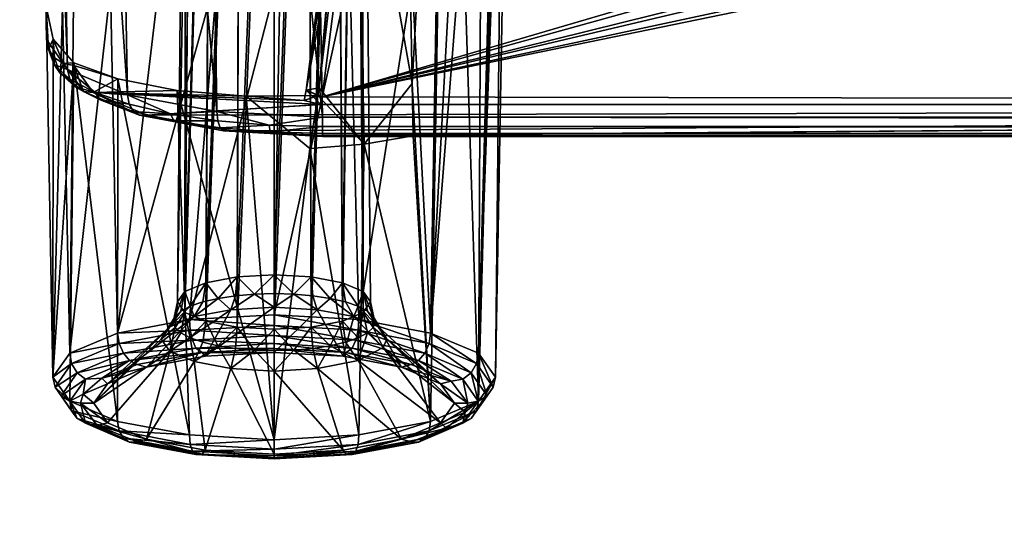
# Model space of a CAD drawing. Header units: metres. Extents: x -900 to 900, y -400 to 400.
# Tile 98 of 253: x -79 to -61, y -358 to -349. Entities that reach past the tile are written whole.
import ezdxf

# ---------------------------------------------------------------- set-up
doc = ezdxf.new("R2010")
doc.units = ezdxf.units.M

msp = doc.modelspace()

# ---------------------------------------------------------------- linework, layer by layer
at = {"layer": 'top'}
for points in [[(-699.821045, -339.827301, -29.544678), (-700.734314, -389.60788, -0.803848), (-0.734328, -389.60788, -0.803848)], [(-0.734328, -339.827301, -29.544678), (-699.821045, -339.827301, -29.544678), (-0.734328, -389.60788, -0.803848)], [(-699.821045, -341.327301, -32.142754), (-0.734328, -341.327301, -32.142754), (-700.734314, -391.111328, -3.399924)], [(-700.734314, -391.111328, -3.399924), (-0.734328, -341.327301, -32.142754), (-0.734328, -391.111328, -3.399924)]]:
    msp.add_3dface(points, dxfattribs=at)
at = {"layer": 'top012'}
for points in [[(-78.51516, -349.024017, -96.131165), (-78.509949, -349.623169, -94.093895), (-78.893761, -327.842773, -92.537476)], [(-78.893761, -327.842773, -92.537476), (-78.509949, -349.623169, -94.093895), (-78.893761, -328.584778, -87.505608)], [(-78.543762, -328.856049, -85.665916), (-78.893761, -328.584778, -87.505608), (-78.125862, -350.164459, -92.26281)], [(-78.893761, -328.584778, -87.505608), (-78.509949, -349.623169, -94.093895), (-78.125862, -350.164459, -92.26281)], [(-77.433937, -329.105652, -83.973228), (-78.543762, -328.856049, -85.665916), (-77.041389, -350.621765, -90.711143)], [(-78.543762, -328.856049, -85.665916), (-78.125862, -350.164459, -92.26281), (-77.041389, -350.621765, -90.711143)], [(-75.743752, -329.269531, -82.861763), (-77.433937, -329.105652, -83.973228), (-75.421082, -350.92572, -89.674278)], [(-77.433937, -329.105652, -83.973228), (-77.041389, -350.621765, -90.711143), (-75.421082, -350.92572, -89.674278)], [(-73.906776, -329.321228, -82.511246), (-75.743752, -329.269531, -82.861763), (-73.510727, -351.030212, -89.309532)], [(-75.743752, -329.269531, -82.861763), (-75.421082, -350.92572, -89.674278), (-73.510727, -351.030212, -89.309532)], [(73.137299, -329.321228, -82.511246), (-73.906776, -329.321228, -82.511246), (72.741257, -351.030212, -89.309532)], [(-73.906776, -329.321228, -82.511246), (-73.510727, -351.030212, -89.309532), (72.741257, -351.030212, -89.309532)], [(-71.884735, -348.567719, -99.423897), (-71.245644, -337.137848, -95.757339), (-71.550247, -354.937012, -100.835228)], [(-71.550247, -354.937012, -100.835228), (-71.245644, -337.137848, -95.757339), (-70.597588, -337.38678, -94.910889)], [(-71.550247, -354.937012, -100.835228), (-70.597588, -337.38678, -94.910889), (-70.191422, -337.673615, -93.9356)], [(-75.621475, -354.025208, -98.901657), (-75.516106, -337.660797, -93.979172), (-76.000626, -354.185303, -98.3573)], [(-75.516106, -337.660797, -93.979172), (-75.862946, -337.807251, -93.481186), (-76.000626, -354.185303, -98.3573)], [(-75.054039, -353.918243, -99.265366), (-74.997032, -337.562927, -94.31192), (-75.621475, -354.025208, -98.901657)], [(-74.997032, -337.562927, -94.31192), (-75.516106, -337.660797, -93.979172), (-75.621475, -354.025208, -98.901657)], [(-74.38475, -353.880707, -99.393036), (-74.384735, -337.528564, -94.428764), (-75.054039, -353.918243, -99.265366)], [(-74.384735, -337.528564, -94.428764), (-74.997032, -337.562927, -94.31192), (-75.054039, -353.918243, -99.265366)], [(-73.772446, -337.562927, -94.31192), (-74.384735, -337.528564, -94.428764), (-74.38475, -353.880707, -99.393036)], [(-73.715477, -353.918243, -99.265366), (-73.772446, -337.562927, -94.31192), (-74.38475, -353.880707, -99.393036)], [(-73.253365, -337.660797, -93.979172), (-73.772446, -337.562927, -94.31192), (-73.715477, -353.918243, -99.265366)], [(-73.148003, -354.025208, -98.901695), (-73.253365, -337.660797, -93.979172), (-73.715477, -353.918243, -99.265366)], [(-72.906532, -337.807251, -93.481186), (-73.253365, -337.660797, -93.979172), (-73.148003, -354.025208, -98.901695)], [(-70.681297, -355.303955, -99.587593), (-71.550247, -354.937012, -100.835228), (-70.191422, -337.673615, -93.9356)], [(-70.681297, -355.303955, -99.587593), (-70.191422, -337.673615, -93.9356), (-70.053093, -337.980011, -92.893768)], [(-76.000626, -354.185303, -98.3573), (-75.862946, -337.807251, -93.481186), (-76.133865, -354.374146, -97.715164)], [(-75.862946, -337.807251, -93.481186), (-75.984734, -337.980011, -92.893768), (-76.133865, -354.374146, -97.715164)], [(-72.768784, -354.185303, -98.35733), (-72.906532, -337.807251, -93.481186), (-73.148003, -354.025208, -98.901695)], [(-72.784737, -337.980011, -92.893768), (-72.906532, -337.807251, -93.481186), (-72.768784, -354.185303, -98.35733)], [(-76.133865, -354.374146, -97.715164), (-75.984734, -337.980011, -92.893768), (-76.00071, -354.563019, -97.072983)], [(-75.984734, -337.980011, -92.893768), (-75.862946, -338.152771, -92.306351), (-76.00071, -354.563019, -97.072983)], [(-72.768852, -354.563019, -97.07299), (-72.906532, -338.152771, -92.306351), (-72.784737, -337.980011, -92.893768)], [(-72.635612, -354.374146, -97.715164), (-72.784737, -337.980011, -92.893768), (-72.768784, -354.185303, -98.35733)], [(-72.635612, -354.374146, -97.715164), (-72.768852, -354.563019, -97.07299), (-72.784737, -337.980011, -92.893768)], [(-70.37616, -355.736755, -98.115898), (-70.681297, -355.303955, -99.587593), (-70.053093, -337.980011, -92.893768)], [(-70.053093, -337.980011, -92.893768), (-70.191422, -338.286407, -91.851936), (-70.37616, -355.736755, -98.115898)], [(-76.00071, -354.563019, -97.072983), (-75.862946, -338.152771, -92.306351), (-75.516106, -338.299225, -91.808365)], [(-73.148117, -354.723053, -96.52877), (-73.253365, -338.299225, -91.808365), (-72.906532, -338.152771, -92.306351)], [(-72.768852, -354.563019, -97.07299), (-73.148117, -354.723053, -96.52877), (-72.906532, -338.152771, -92.306351)], [(-75.621521, -354.723114, -96.528603), (-76.00071, -354.563019, -97.072983), (-75.516106, -338.299225, -91.808365)], [(-75.621521, -354.723114, -96.528603), (-75.516106, -338.299225, -91.808365), (-74.997032, -338.397064, -91.475616)], [(-75.054054, -354.830078, -96.164886), (-75.621521, -354.723114, -96.528603), (-74.997032, -338.397064, -91.475616)], [(-75.054054, -354.830078, -96.164886), (-74.997032, -338.397064, -91.475616), (-74.384735, -338.431427, -91.358772)], [(-74.384727, -354.867615, -96.037262), (-74.384735, -338.431427, -91.358772), (-73.772446, -338.397064, -91.475616)], [(-73.715446, -354.830048, -96.164978), (-74.384727, -354.867615, -96.037262), (-73.772446, -338.397064, -91.475616)], [(-73.715446, -354.830048, -96.164978), (-73.772446, -338.397064, -91.475616), (-73.253365, -338.299225, -91.808365)], [(-73.148117, -354.723053, -96.52877), (-73.715446, -354.830048, -96.164978), (-73.253365, -338.299225, -91.808365)], [(-70.191422, -338.286407, -91.851936), (-70.681297, -356.169586, -96.644211), (-70.37616, -355.736755, -98.115898)], [(-70.191422, -338.286407, -91.851936), (-70.597588, -338.573242, -90.876648), (-70.681297, -356.169586, -96.644211)], [(-74.384727, -354.867615, -96.037262), (-75.054054, -354.830078, -96.164886), (-74.384735, -338.431427, -91.358772)], [(-70.597588, -338.573242, -90.876648), (-71.245644, -338.822174, -90.030197), (-70.681297, -356.169586, -96.644211)], [(-71.245644, -338.822174, -90.030197), (-72.0942, -339.017303, -89.366646), (-71.884735, -350.417206, -93.135101)], [(-71.245644, -338.822174, -90.030197), (-71.884735, -350.417206, -93.135101), (-71.550247, -356.536499, -95.396568)], [(-70.681297, -356.169586, -96.644211), (-71.245644, -338.822174, -90.030197), (-71.550247, -356.536499, -95.396568)], [(-71.884735, -350.417206, -93.135101), (-72.0942, -339.017303, -89.366646), (-72.886429, -344.794434, -90.777023)], [(-73.511017, -350.661682, -91.789635), (-36.634914, -343.078796, -89.702637), (-1.375246, -350.801575, -91.82814)], [(-72.780144, -344.958374, -90.21994), (-47.642811, -343.078796, -89.702637), (-73.511017, -350.661682, -91.789635)], [(-47.642811, -343.078796, -89.702637), (-46.143116, -343.078796, -89.702637), (-73.511017, -350.661682, -91.789635)], [(-73.511017, -350.661682, -91.789635), (-46.143116, -343.078796, -89.702637), (-42.88871, -343.078796, -89.702637)], [(-42.88871, -343.078796, -89.702637), (-41.389015, -343.078796, -89.702637), (-73.511017, -350.661682, -91.789635)], [(-41.389015, -343.078796, -89.702637), (-38.134609, -343.078796, -89.702637), (-73.511017, -350.661682, -91.789635)], [(-73.511017, -350.661682, -91.789635), (-38.134609, -343.078796, -89.702637), (-36.634914, -343.078796, -89.702637)], [(-72.886429, -344.794434, -90.777023), (-73.039375, -344.811523, -90.644859), (-73.570145, -350.494415, -92.359619)], [(-72.886429, -344.794434, -90.777023), (-73.570145, -350.494415, -92.359619), (-72.750893, -351.514252, -92.949104)], [(-73.039375, -344.811523, -90.644859), (-73.073601, -344.862183, -90.448372), (-73.570145, -350.494415, -92.359619)], [(-71.884735, -350.417206, -93.135101), (-72.886429, -344.794434, -90.777023), (-72.750893, -351.514252, -92.949104)], [(-73.570145, -350.494415, -92.359619), (-73.073601, -344.862183, -90.448372), (-73.80529, -350.541931, -92.036575)], [(-73.073601, -344.862183, -90.448372), (-73.036812, -344.891571, -90.354889), (-73.80529, -350.541931, -92.036575)], [(-73.80529, -350.541931, -92.036575), (-73.036812, -344.891571, -90.354889), (-72.969734, -344.918884, -90.280052)], [(-72.780144, -344.958374, -90.21994), (-73.80529, -350.541931, -92.036575), (-72.969734, -344.918884, -90.280052)], [(-72.780144, -344.958374, -90.21994), (-73.511017, -350.661682, -91.789635), (-73.80529, -350.541931, -92.036575)], [(-76.456749, -348.48703, -99.698303), (-75.404854, -348.365601, -100.111198), (-77.219231, -354.937012, -100.835228)], [(-77.219231, -354.937012, -100.835228), (-75.404854, -348.365601, -100.111198), (-75.918755, -354.691864, -101.668877)], [(-75.404854, -348.365601, -100.111198), (-74.275421, -348.330963, -100.233139), (-75.918755, -354.691864, -101.668877)], [(-75.918755, -354.691864, -101.668877), (-74.275421, -348.330963, -100.233139), (-74.384735, -354.605774, -101.961617)], [(-74.275421, -348.330963, -100.233139), (-73.013657, -348.39563, -100.009048), (-74.384735, -354.605774, -101.961617)], [(-77.351135, -348.684875, -99.025528), (-76.456749, -348.48703, -99.698303), (-77.219231, -354.937012, -100.835228)], [(-74.384735, -354.605774, -101.961617), (-73.013657, -348.39563, -100.009048), (-72.850723, -354.691864, -101.668877)], [(-73.013657, -348.39563, -100.009048), (-71.884735, -348.567719, -99.423897), (-72.850723, -354.691864, -101.668877)], [(-77.219231, -354.937012, -100.835228), (-78.088181, -355.303955, -99.587593), (-77.351135, -348.684875, -99.025528)], [(-78.088181, -355.303955, -99.587593), (-78.020027, -348.944122, -98.144005), (-77.351135, -348.684875, -99.025528)], [(-72.850723, -354.691864, -101.668877), (-71.884735, -348.567719, -99.423897), (-71.550247, -354.937012, -100.835228)], [(-78.386833, -349.613342, -95.272789), (-78.51516, -349.024017, -96.131165), (-78.515434, -349.024506, -96.141869)], [(-78.220116, -349.025146, -97.718826), (-78.393311, -355.736755, -98.115898), (-78.515434, -349.024506, -96.141869)], [(-78.393311, -355.736755, -98.115898), (-78.386833, -349.613342, -95.272789), (-78.515434, -349.024506, -96.141869)], [(-78.509949, -349.623169, -94.093895), (-78.51516, -349.024017, -96.131165), (-78.469421, -349.804108, -94.147217)], [(-78.51516, -349.024017, -96.131165), (-78.386833, -349.613342, -95.272789), (-78.469421, -349.804108, -94.147217)], [(-78.088181, -355.303955, -99.587593), (-78.393311, -355.736755, -98.115898), (-78.220116, -349.025146, -97.718826)], [(-78.020027, -348.944122, -98.144005), (-78.088181, -355.303955, -99.587593), (-78.220116, -349.025146, -97.718826)], [(-78.371384, -350.076965, -93.223129), (-78.125862, -350.164459, -92.26281), (-78.509949, -349.623169, -94.093895)], [(-78.509949, -349.623169, -94.093895), (-78.469421, -349.804108, -94.147217), (-78.371384, -350.076965, -93.223129)], [(-78.469421, -349.804108, -94.147217), (-78.386833, -349.613342, -95.272789), (-78.360481, -349.956818, -94.192406)], [(-78.010452, -350.045837, -94.397903), (-78.386833, -349.613342, -95.272789), (-78.393311, -355.736755, -98.115898)], [(-78.386833, -349.613342, -95.272789), (-78.199356, -350.058533, -94.222733), (-78.360481, -349.956818, -94.192406)], [(-78.386833, -349.613342, -95.272789), (-78.010452, -350.045837, -94.397903), (-78.199356, -350.058533, -94.222733)], [(-78.469421, -349.804108, -94.147217), (-78.360481, -349.956818, -94.192406), (-78.371384, -350.076965, -93.223129)], [(-78.371384, -350.076965, -93.223129), (-78.360481, -349.956818, -94.192406), (-78.264496, -350.223206, -93.288506)], [(-78.360481, -349.956818, -94.192406), (-78.199356, -350.058533, -94.222733), (-78.264496, -350.223206, -93.288506)], [(-78.088181, -356.169586, -96.644211), (-78.010452, -350.045837, -94.397903), (-78.393311, -355.736755, -98.115898)], [(-78.264496, -350.223206, -93.288506), (-78.087814, -350.340118, -92.331139), (-78.371384, -350.076965, -93.223129)], [(-78.087814, -350.340118, -92.331139), (-78.125862, -350.164459, -92.26281), (-78.371384, -350.076965, -93.223129)], [(-78.264496, -350.223206, -93.288506), (-78.199356, -350.058533, -94.222733), (-77.838654, -350.563965, -92.505081)], [(-78.010452, -350.045837, -94.397903), (-78.010033, -350.094147, -94.233681), (-78.199356, -350.058533, -94.222733)], [(-78.199356, -350.058533, -94.222733), (-78.010033, -350.094147, -94.233681), (-77.838654, -350.563965, -92.505081)], [(-77.041389, -350.621765, -90.711143), (-78.125862, -350.164459, -92.26281), (-77.628365, -350.581909, -91.510696)], [(-77.628365, -350.581909, -91.510696), (-78.125862, -350.164459, -92.26281), (-78.087814, -350.340118, -92.331139)], [(-78.010452, -350.045837, -94.397903), (-78.088181, -356.169586, -96.644211), (-77.219231, -356.536499, -95.396568)], [(-78.010033, -350.094147, -94.233681), (-78.010452, -350.045837, -94.397903), (-77.218246, -350.337189, -93.407204)], [(-77.218246, -350.337189, -93.407204), (-78.010452, -350.045837, -94.397903), (-77.219231, -356.536499, -95.396568)], [(-77.838654, -350.563965, -92.505081), (-78.010033, -350.094147, -94.233681), (-77.664391, -350.57901, -92.584984)], [(-78.010033, -350.094147, -94.233681), (-77.218246, -350.337189, -93.407204), (-77.664391, -350.57901, -92.584984)], [(-77.838654, -350.563965, -92.505081), (-77.987099, -350.480225, -92.416039), (-78.264496, -350.223206, -93.288506)], [(-77.987099, -350.480225, -92.416039), (-78.087814, -350.340118, -92.331139), (-78.264496, -350.223206, -93.288506)], [(-78.087814, -350.340118, -92.331139), (-77.987099, -350.480225, -92.416039), (-77.628365, -350.581909, -91.510696)], [(-77.218246, -350.337189, -93.407204), (-76.143578, -350.544342, -92.702843), (-77.664391, -350.57901, -92.584984)], [(-77.218246, -350.337189, -93.407204), (-77.219231, -356.536499, -95.396568), (-75.918755, -356.781677, -94.56292)], [(-76.143578, -350.544342, -92.702843), (-77.218246, -350.337189, -93.407204), (-75.918755, -356.781677, -94.56292)], [(-77.53772, -350.716461, -91.613609), (-77.987099, -350.480225, -92.416039), (-77.838654, -350.563965, -92.505081)], [(-77.628365, -350.581909, -91.510696), (-77.987099, -350.480225, -92.416039), (-77.53772, -350.716461, -91.613609)], [(-73.570145, -350.494415, -92.359619), (-73.80529, -350.541931, -92.036575), (-73.592827, -350.63385, -92.398453)], [(-73.570145, -350.494415, -92.359619), (-73.592827, -350.63385, -92.398453), (-72.750893, -351.514252, -92.949104)], [(-71.867279, -351.367218, -93.449135), (-71.884735, -350.417206, -93.135101), (-72.750893, -351.514252, -92.949104)], [(-71.550247, -356.536499, -95.396568), (-71.884735, -350.417206, -93.135101), (-71.867279, -351.367218, -93.449135)], [(-76.821503, -350.992035, -91.049805), (-77.53772, -350.716461, -91.613609), (-77.838654, -350.563965, -92.505081)], [(-77.838654, -350.563965, -92.505081), (-77.664391, -350.57901, -92.584984), (-76.821503, -350.992035, -91.049805)], [(-77.664391, -350.57901, -92.584984), (-76.143578, -350.544342, -92.702843), (-74.893562, -350.646637, -92.355034)], [(-77.664391, -350.57901, -92.584984), (-76.688385, -350.989777, -91.188232), (-76.821503, -350.992035, -91.049805)], [(-74.893562, -350.646637, -92.355034), (-73.837242, -350.724518, -92.090233), (-77.664391, -350.57901, -92.584984)], [(-73.837242, -350.724518, -92.090233), (-73.538544, -350.801544, -91.828278), (-77.664391, -350.57901, -92.584984)], [(-77.664391, -350.57901, -92.584984), (-73.538544, -350.801544, -91.828278), (-76.688385, -350.989777, -91.188232)], [(-77.012062, -350.793365, -90.792252), (-77.041389, -350.621765, -90.711143), (-77.628365, -350.581909, -91.510696)], [(-77.012062, -350.793365, -90.792252), (-77.628365, -350.581909, -91.510696), (-77.53772, -350.716461, -91.613609)], [(-75.421082, -350.92572, -89.674278), (-77.041389, -350.621765, -90.711143), (-76.261642, -350.966583, -90.202713)], [(-77.041389, -350.621765, -90.711143), (-77.012062, -350.793365, -90.792252), (-76.261642, -350.966583, -90.202713)], [(-74.893562, -350.646637, -92.355034), (-76.143578, -350.544342, -92.702843), (-74.384735, -356.867767, -94.270187)], [(-76.143578, -350.544342, -92.702843), (-75.918755, -356.781677, -94.56292), (-74.384735, -356.867767, -94.270187)], [(-74.893562, -350.646637, -92.355034), (-73.592827, -350.63385, -92.398453), (-73.837242, -350.724518, -92.090233)], [(-73.592827, -350.63385, -92.398453), (-74.893562, -350.646637, -92.355034), (-73.734978, -351.596375, -92.671898)], [(-74.893562, -350.646637, -92.355034), (-74.384735, -356.867767, -94.270187), (-73.734978, -351.596375, -92.671898)], [(-73.80529, -350.541931, -92.036575), (-73.837242, -350.724518, -92.090233), (-73.592827, -350.63385, -92.398453)], [(-73.538544, -350.801544, -91.828278), (-73.837242, -350.724518, -92.090233), (-73.80529, -350.541931, -92.036575)], [(-73.511017, -350.661682, -91.789635), (-73.538544, -350.801544, -91.828278), (-73.80529, -350.541931, -92.036575)], [(-72.750893, -351.514252, -92.949104), (-73.592827, -350.63385, -92.398453), (-73.734978, -351.596375, -92.671898)], [(-73.511017, -350.661682, -91.789635), (-73.511017, -350.801575, -91.82814), (-73.538544, -350.801544, -91.828278)], [(-73.511017, -350.801575, -91.82814), (-73.511017, -350.661682, -91.789635), (-1.375246, -350.801575, -91.82814)], [(-76.934975, -350.923187, -90.91098), (-77.53772, -350.716461, -91.613609), (-76.821503, -350.992035, -91.049805)], [(-77.012062, -350.793365, -90.792252), (-77.53772, -350.716461, -91.613609), (-76.934975, -350.923187, -90.91098)], [(-76.261642, -350.966583, -90.202713), (-77.012062, -350.793365, -90.792252), (-76.934975, -350.923187, -90.91098)], [(-73.538544, -350.801544, -91.828278), (-73.511017, -350.801575, -91.82814), (-76.688385, -350.989777, -91.188232)], [(-1.375246, -350.801575, -91.82814), (-75.141357, -351.27417, -90.221176), (-76.688385, -350.989777, -91.188232)], [(-76.688385, -350.989777, -91.188232), (-73.511017, -350.801575, -91.82814), (-1.375246, -350.801575, -91.82814)], [(-73.510727, -351.360474, -89.927757), (-75.141357, -351.27417, -90.221176), (-1.375246, -350.801575, -91.82814)], [(72.741257, -351.360474, -89.927757), (-73.510727, -351.360474, -89.927757), (0.605772, -350.801575, -91.82814)], [(0.605772, -350.801575, -91.82814), (-73.510727, -351.360474, -89.927757), (-1.375246, -350.801575, -91.82814)], [(-76.261642, -350.966583, -90.202713), (-76.934975, -350.923187, -90.91098), (-76.201088, -351.092651, -90.334427)], [(-76.201088, -351.092651, -90.334427), (-76.934975, -350.923187, -90.91098), (-76.821503, -350.992035, -91.049805)], [(-76.821503, -350.992035, -91.049805), (-76.688385, -350.989777, -91.188232), (-75.302071, -351.277893, -90.077522)], [(-76.821503, -350.992035, -91.049805), (-75.302071, -351.277893, -90.077522), (-76.201088, -351.092651, -90.334427)], [(-76.688385, -350.989777, -91.188232), (-75.141357, -351.27417, -90.221176), (-75.302071, -351.277893, -90.077522)], [(-75.421082, -350.92572, -89.674278), (-76.261642, -350.966583, -90.202713), (-75.40519, -351.095154, -89.763802)], [(-75.40519, -351.095154, -89.763802), (-76.261642, -350.966583, -90.202713), (-76.201088, -351.092651, -90.334427)], [(-73.510727, -351.030212, -89.309532), (-75.421082, -350.92572, -89.674278), (-74.474495, -351.173767, -89.493729)], [(-74.474495, -351.173767, -89.493729), (-75.421082, -350.92572, -89.674278), (-75.40519, -351.095154, -89.763802)], [(-73.510727, -351.199768, -89.401642), (-73.510727, -351.030212, -89.309532), (-74.474495, -351.173767, -89.493729)], [(-73.510727, -351.199768, -89.401642), (72.741257, -351.199768, -89.401642), (-73.510727, -351.030212, -89.309532)], [(72.741257, -351.199768, -89.401642), (72.741257, -351.030212, -89.309532), (-73.510727, -351.030212, -89.309532)], [(-75.302071, -351.277893, -90.077522), (-75.36351, -351.218628, -89.905212), (-76.201088, -351.092651, -90.334427)], [(-76.201088, -351.092651, -90.334427), (-75.36351, -351.218628, -89.905212), (-75.40519, -351.095154, -89.763802)], [(-75.36351, -351.218628, -89.905212), (-74.474495, -351.173767, -89.493729), (-75.40519, -351.095154, -89.763802)], [(-74.474495, -351.173767, -89.493729), (-75.36351, -351.218628, -89.905212), (-74.4533, -351.295898, -89.641106)], [(-74.4533, -351.295898, -89.641106), (-75.36351, -351.218628, -89.905212), (-75.302071, -351.277893, -90.077522)], [(-73.510727, -351.199768, -89.401642), (-74.474495, -351.173767, -89.493729), (-74.4533, -351.295898, -89.641106)], [(-74.4533, -351.295898, -89.641106), (-73.510727, -351.321808, -89.551086), (-73.510727, -351.199768, -89.401642)], [(-73.510727, -351.321808, -89.551086), (72.741257, -351.321808, -89.551086), (-73.510727, -351.199768, -89.401642)], [(72.741257, -351.321808, -89.551086), (72.741257, -351.199768, -89.401642), (-73.510727, -351.199768, -89.401642)], [(-75.302071, -351.277893, -90.077522), (-75.141357, -351.27417, -90.221176), (-73.510727, -351.378174, -89.735619)], [(-75.302071, -351.277893, -90.077522), (-73.510727, -351.378174, -89.735619), (-74.4533, -351.295898, -89.641106)], [(-75.141357, -351.27417, -90.221176), (-73.510727, -351.360474, -89.927757), (-73.510727, -351.378174, -89.735619)], [(-73.510727, -351.378174, -89.735619), (-73.510727, -351.321808, -89.551086), (-74.4533, -351.295898, -89.641106)], [(-73.510727, -351.378174, -89.735619), (72.741257, -351.378174, -89.735619), (-73.510727, -351.321808, -89.551086)], [(72.741257, -351.378174, -89.735619), (72.741257, -351.321808, -89.551086), (-73.510727, -351.321808, -89.551086)], [(-73.510727, -351.360474, -89.927757), (72.741257, -351.360474, -89.927757), (-73.510727, -351.378174, -89.735619)], [(72.741257, -351.360474, -89.927757), (72.741257, -351.378174, -89.735619), (-73.510727, -351.378174, -89.735619)], [(-71.867279, -351.367218, -93.449135), (-72.750893, -351.514252, -92.949104), (-71.550247, -356.536499, -95.396568)], [(-73.734978, -351.596375, -92.671898), (-74.384735, -356.867767, -94.270187), (-72.850723, -356.781677, -94.56292)], [(-72.750893, -351.514252, -92.949104), (-73.734978, -351.596375, -92.671898), (-72.850723, -356.781677, -94.56292)], [(-72.750893, -351.514252, -92.949104), (-72.850723, -356.781677, -94.56292), (-71.550247, -356.536499, -95.396568)], [(-75.054039, -353.918243, -99.265366), (-75.621475, -354.025208, -98.901657), (-75.40107, -354.310181, -99.279533)], [(-75.084908, -354.262421, -99.441925), (-75.054039, -353.918243, -99.265366), (-75.40107, -354.310181, -99.279533)], [(-75.054039, -353.918243, -99.265366), (-75.084908, -354.262421, -99.441925), (-74.741669, -354.233032, -99.541786)], [(-74.38475, -353.880707, -99.393036), (-75.054039, -353.918243, -99.265366), (-74.741669, -354.233032, -99.541786)], [(-74.741669, -354.233032, -99.541786), (-74.384712, -354.223083, -99.575661), (-74.38475, -353.880707, -99.393036)], [(-74.384712, -354.223083, -99.575661), (-74.027763, -354.233063, -99.541733), (-74.38475, -353.880707, -99.393036)], [(-74.38475, -353.880707, -99.393036), (-74.027763, -354.233063, -99.541733), (-73.715477, -353.918243, -99.265366)], [(-74.027763, -354.233063, -99.541733), (-73.68454, -354.262421, -99.441849), (-73.715477, -353.918243, -99.265366)], [(-73.368362, -354.310181, -99.27948), (-73.148003, -354.025208, -98.901695), (-73.715477, -353.918243, -99.265366)], [(-73.715477, -353.918243, -99.265366), (-73.68454, -354.262421, -99.441849), (-73.368362, -354.310181, -99.27948)], [(-75.905525, -354.45285, -98.794357), (-75.621475, -354.025208, -98.901657), (-76.000626, -354.185303, -98.3573)], [(-75.678261, -354.37442, -99.061012), (-75.621475, -354.025208, -98.901657), (-75.905525, -354.45285, -98.794357)], [(-75.40107, -354.310181, -99.279533), (-75.621475, -354.025208, -98.901657), (-75.678261, -354.37442, -99.061012)], [(-73.091133, -354.374451, -99.060982), (-73.148003, -354.025208, -98.901695), (-73.368362, -354.310181, -99.27948)], [(-72.768784, -354.185303, -98.35733), (-73.148003, -354.025208, -98.901695), (-72.863831, -354.45285, -98.794342)], [(-72.863831, -354.45285, -98.794342), (-73.148003, -354.025208, -98.901695), (-73.091133, -354.374451, -99.060982)], [(-76.133865, -354.374146, -97.715164), (-76.177422, -354.638458, -98.163231), (-76.000626, -354.185303, -98.3573)], [(-76.177422, -354.638458, -98.163231), (-76.074226, -354.542053, -98.491089), (-76.000626, -354.185303, -98.3573)], [(-76.000626, -354.185303, -98.3573), (-76.074226, -354.542053, -98.491089), (-75.905525, -354.45285, -98.794357)], [(-75.084908, -354.262421, -99.441925), (-75.40107, -354.310181, -99.279533), (-75.167282, -354.514069, -99.725571)], [(-75.167282, -354.514069, -99.725571), (-74.38475, -354.470184, -99.87484), (-74.741669, -354.233032, -99.541786)], [(-74.741669, -354.233032, -99.541786), (-75.084908, -354.262421, -99.441925), (-75.167282, -354.514069, -99.725571)], [(-74.38475, -354.470184, -99.87484), (-74.384712, -354.223083, -99.575661), (-74.741669, -354.233032, -99.541786)], [(-74.384712, -354.223083, -99.575661), (-74.38475, -354.470184, -99.87484), (-74.027763, -354.233063, -99.541733)], [(-74.38475, -354.470184, -99.87484), (-73.602234, -354.514069, -99.725571), (-74.027763, -354.233063, -99.541733)], [(-74.027763, -354.233063, -99.541733), (-73.602234, -354.514069, -99.725571), (-73.68454, -354.262421, -99.441849)], [(-73.68454, -354.262421, -99.441849), (-73.602234, -354.514069, -99.725571), (-73.368362, -354.310181, -99.27948)], [(-72.69516, -354.542053, -98.491074), (-72.768784, -354.185303, -98.35733), (-72.863831, -354.45285, -98.794342)], [(-72.635612, -354.374146, -97.715164), (-72.768784, -354.185303, -98.35733), (-72.592064, -354.638458, -98.163231)], [(-72.768784, -354.185303, -98.35733), (-72.69516, -354.542053, -98.491074), (-72.592064, -354.638458, -98.163231)], [(-76.074226, -354.542053, -98.491089), (-76.274025, -354.826324, -98.663864), (-75.905525, -354.45285, -98.794357)], [(-75.905525, -354.45285, -98.794357), (-76.274025, -354.826324, -98.663864), (-75.830727, -354.63913, -99.300316)], [(-76.212433, -354.738708, -97.822411), (-76.133865, -354.374146, -97.715164), (-76.177391, -354.838928, -97.48159)], [(-76.133865, -354.374146, -97.715164), (-76.212433, -354.738708, -97.822411), (-76.177422, -354.638458, -98.163231)], [(-76.177391, -354.838928, -97.48159), (-76.133865, -354.374146, -97.715164), (-76.00071, -354.563019, -97.072983)], [(-75.830727, -354.63913, -99.300316), (-75.678261, -354.37442, -99.061012), (-75.905525, -354.45285, -98.794357)], [(-75.167282, -354.514069, -99.725571), (-75.40107, -354.310181, -99.279533), (-75.830727, -354.63913, -99.300316)], [(-75.40107, -354.310181, -99.279533), (-75.678261, -354.37442, -99.061012), (-75.830727, -354.63913, -99.300316)], [(-73.368362, -354.310181, -99.27948), (-73.602234, -354.514069, -99.725571), (-72.938751, -354.63913, -99.300362)], [(-72.938751, -354.63913, -99.300362), (-73.091133, -354.374451, -99.060982), (-73.368362, -354.310181, -99.27948)], [(-72.863831, -354.45285, -98.794342), (-73.091133, -354.374451, -99.060982), (-72.938751, -354.63913, -99.300362)], [(-72.495369, -354.826294, -98.663902), (-72.863831, -354.45285, -98.794342), (-72.938751, -354.63913, -99.300362)], [(-72.69516, -354.542053, -98.491074), (-72.863831, -354.45285, -98.794342), (-72.495369, -354.826294, -98.663902)], [(-72.768852, -354.563019, -97.07299), (-72.635612, -354.374146, -97.715164), (-72.59214, -354.838959, -97.481514)], [(-72.59214, -354.838959, -97.481514), (-72.635612, -354.374146, -97.715164), (-72.556999, -354.738708, -97.82238)], [(-72.592064, -354.638458, -98.163231), (-72.556999, -354.738708, -97.82238), (-72.635612, -354.374146, -97.715164)], [(-75.634506, -355.356781, -101.149139), (-75.167282, -354.514069, -99.725571), (-76.694016, -355.556519, -100.469963)], [(-75.167282, -354.514069, -99.725571), (-75.830727, -354.63913, -99.300316), (-76.694016, -355.556519, -100.469963)], [(-76.074226, -354.542053, -98.491089), (-76.177422, -354.638458, -98.163231), (-76.274025, -354.826324, -98.663864)], [(-76.00071, -354.563019, -97.072983), (-76.074348, -354.935364, -97.153687), (-76.177391, -354.838928, -97.48159)], [(-75.905693, -355.024567, -96.850403), (-76.074348, -354.935364, -97.153687), (-76.00071, -354.563019, -97.072983)], [(-75.621521, -354.723114, -96.528603), (-75.905693, -355.024567, -96.850403), (-76.00071, -354.563019, -97.072983)], [(-75.918755, -354.691864, -101.668877), (-74.384735, -354.605774, -101.961617), (-74.384735, -354.798187, -101.97596)], [(-74.384735, -355.286652, -101.387634), (-74.38475, -354.470184, -99.87484), (-75.634506, -355.356781, -101.149139)], [(-74.38475, -354.470184, -99.87484), (-75.167282, -354.514069, -99.725571), (-75.634506, -355.356781, -101.149139)], [(-73.602234, -354.514069, -99.725571), (-74.38475, -354.470184, -99.87484), (-74.384735, -355.286652, -101.387634)], [(-73.134964, -355.356781, -101.149139), (-73.602234, -354.514069, -99.725571), (-74.384735, -355.286652, -101.387634)], [(-74.384735, -354.798187, -101.97596), (-74.384735, -354.605774, -101.961617), (-72.864487, -354.883606, -101.685486)], [(-74.384735, -354.605774, -101.961617), (-72.850723, -354.691864, -101.668877), (-72.864487, -354.883606, -101.685486)], [(-72.938751, -354.63913, -99.300362), (-73.602234, -354.514069, -99.725571), (-73.134964, -355.356781, -101.149139)], [(-73.148117, -354.723053, -96.52877), (-72.768852, -354.563019, -97.07299), (-72.863968, -355.024536, -96.850471)], [(-72.768852, -354.563019, -97.07299), (-72.695229, -354.935364, -97.153671), (-72.863968, -355.024536, -96.850471)], [(-72.695229, -354.935364, -97.153671), (-72.768852, -354.563019, -97.07299), (-72.59214, -354.838959, -97.481514)], [(-72.592064, -354.638458, -98.163231), (-72.69516, -354.542053, -98.491074), (-72.495369, -354.826294, -98.663902)], [(-76.694016, -355.556519, -100.469963), (-75.830727, -354.63913, -99.300316), (-77.401955, -355.855469, -99.453506)], [(-75.830727, -354.63913, -99.300316), (-76.274025, -354.826324, -98.663864), (-77.401955, -355.855469, -99.453506)], [(-77.219231, -354.937012, -100.835228), (-75.918755, -354.691864, -101.668877), (-75.904984, -354.883606, -101.685486)], [(-76.212433, -354.738708, -97.822411), (-76.42981, -355.047119, -97.913078), (-76.177422, -354.638458, -98.163231)], [(-76.177422, -354.638458, -98.163231), (-76.42981, -355.047119, -97.913078), (-76.274025, -354.826324, -98.663864)], [(-76.42981, -355.047119, -97.913078), (-76.212433, -354.738708, -97.822411), (-76.177391, -354.838928, -97.48159)], [(-75.904984, -354.883606, -101.685486), (-75.918755, -354.691864, -101.668877), (-74.384735, -354.798187, -101.97596)], [(-75.678398, -355.102997, -96.58374), (-75.905693, -355.024567, -96.850403), (-75.621521, -354.723114, -96.528603)], [(-75.904984, -354.883606, -101.685486), (-74.384735, -354.798187, -101.97596), (-74.384735, -354.981689, -101.916374)], [(-75.401199, -355.167267, -96.365204), (-75.678398, -355.102997, -96.58374), (-75.621521, -354.723114, -96.528603)], [(-75.621521, -354.723114, -96.528603), (-75.054054, -354.830078, -96.164886), (-75.401199, -355.167267, -96.365204)], [(-74.384735, -354.981689, -101.916374), (-74.384735, -354.798187, -101.97596), (-72.906227, -355.064789, -101.633881)], [(-74.384735, -354.798187, -101.97596), (-72.864487, -354.883606, -101.685486), (-72.906227, -355.064789, -101.633881)], [(-73.148117, -354.723053, -96.52877), (-73.368538, -355.167206, -96.365303), (-73.715446, -354.830048, -96.164978)], [(-73.091339, -355.102936, -96.583862), (-73.368538, -355.167206, -96.365303), (-73.148117, -354.723053, -96.52877)], [(-72.863968, -355.024536, -96.850471), (-73.091339, -355.102936, -96.583862), (-73.148117, -354.723053, -96.52877)], [(-72.075462, -355.556519, -100.469963), (-72.938751, -354.63913, -99.300362), (-73.134964, -355.356781, -101.149139)], [(-72.495369, -354.826294, -98.663902), (-72.938751, -354.63913, -99.300362), (-72.075462, -355.556519, -100.469963)], [(-72.864487, -354.883606, -101.685486), (-72.850723, -354.691864, -101.668877), (-71.576241, -355.126862, -100.858398)], [(-72.850723, -354.691864, -101.668877), (-71.550247, -354.937012, -100.835228), (-71.576241, -355.126862, -100.858398)], [(-72.556999, -354.738708, -97.82238), (-72.339661, -355.047119, -97.913078), (-72.59214, -354.838959, -97.481514)], [(-72.495369, -354.826294, -98.663902), (-72.339661, -355.047119, -97.913078), (-72.592064, -354.638458, -98.163231)], [(-72.339661, -355.047119, -97.913078), (-72.556999, -354.738708, -97.82238), (-72.592064, -354.638458, -98.163231)], [(-78.088181, -355.303955, -99.587593), (-77.219231, -354.937012, -100.835228), (-77.193237, -355.126862, -100.858398)], [(-77.401955, -355.855469, -99.453506), (-76.274025, -354.826324, -98.663864), (-77.650551, -356.208069, -98.254509)], [(-76.274025, -354.826324, -98.663864), (-76.42981, -355.047119, -97.913078), (-77.650551, -356.208069, -98.254509)], [(-77.193237, -355.126862, -100.858398), (-77.219231, -354.937012, -100.835228), (-75.904984, -354.883606, -101.685486)], [(-77.193237, -355.126862, -100.858398), (-75.904984, -354.883606, -101.685486), (-75.863243, -355.064789, -101.633881)], [(-76.177391, -354.838928, -97.48159), (-76.275108, -355.267273, -97.16452), (-76.42981, -355.047119, -97.913078)], [(-76.074348, -354.935364, -97.153687), (-76.275108, -355.267273, -97.16452), (-76.177391, -354.838928, -97.48159)], [(-75.905693, -355.024567, -96.850403), (-76.275108, -355.267273, -97.16452), (-76.074348, -354.935364, -97.153687)], [(-75.863243, -355.064789, -101.633881), (-75.904984, -354.883606, -101.685486), (-74.384735, -354.981689, -101.916374)], [(-75.863243, -355.064789, -101.633881), (-74.384735, -354.981689, -101.916374), (-74.384735, -355.128998, -101.79174)], [(-75.054054, -354.830078, -96.164886), (-75.085052, -355.215027, -96.202805), (-75.401199, -355.167267, -96.365204)], [(-75.085052, -355.215027, -96.202805), (-75.054054, -354.830078, -96.164886), (-74.741814, -355.244385, -96.102936)], [(-75.054054, -354.830078, -96.164886), (-74.384727, -354.867615, -96.037262), (-74.741814, -355.244385, -96.102936)], [(-74.741814, -355.244385, -96.102936), (-74.384727, -354.867615, -96.037262), (-74.384842, -355.254333, -96.069054)], [(-74.384842, -355.254333, -96.069054), (-74.384727, -354.867615, -96.037262), (-74.027885, -355.244385, -96.102959)], [(-74.384735, -355.128998, -101.79174), (-74.384735, -354.981689, -101.916374), (-72.967964, -355.208618, -101.521042)], [(-74.384735, -354.981689, -101.916374), (-72.906227, -355.064789, -101.633881), (-72.967964, -355.208618, -101.521042)], [(-74.027885, -355.244385, -96.102959), (-74.384727, -354.867615, -96.037262), (-73.715446, -354.830048, -96.164978)], [(-73.715446, -354.830048, -96.164978), (-73.684662, -355.214996, -96.20285), (-74.027885, -355.244385, -96.102959)], [(-73.368538, -355.167206, -96.365303), (-73.684662, -355.214996, -96.20285), (-73.715446, -354.830048, -96.164978)], [(-72.906227, -355.064789, -101.633881), (-72.864487, -354.883606, -101.685486), (-71.653343, -355.301331, -100.829498)], [(-72.864487, -354.883606, -101.685486), (-71.576241, -355.126862, -100.858398), (-71.653343, -355.301331, -100.829498)], [(-72.695229, -354.935364, -97.153671), (-72.861076, -355.431854, -96.604897), (-72.863968, -355.024536, -96.850471)], [(-72.409645, -355.196442, -97.405312), (-72.861076, -355.431854, -96.604897), (-72.695229, -354.935364, -97.153671)], [(-72.59214, -354.838959, -97.481514), (-72.409645, -355.196442, -97.405312), (-72.695229, -354.935364, -97.153671)], [(-72.339661, -355.047119, -97.913078), (-72.409645, -355.196442, -97.405312), (-72.59214, -354.838959, -97.481514)], [(-72.339661, -355.047119, -97.913078), (-72.495369, -354.826294, -98.663902), (-71.367523, -355.855469, -99.453506)], [(-71.367523, -355.855469, -99.453506), (-72.495369, -354.826294, -98.663902), (-72.075462, -355.556519, -100.469963)], [(-71.576241, -355.126862, -100.858398), (-71.550247, -354.937012, -100.835228), (-70.716583, -355.490784, -99.620941)], [(-71.550247, -354.937012, -100.835228), (-70.681297, -355.303955, -99.587593), (-70.716583, -355.490784, -99.620941)], [(-78.052895, -355.490784, -99.620941), (-78.088181, -355.303955, -99.587593), (-77.193237, -355.126862, -100.858398)], [(-78.052895, -355.490784, -99.620941), (-77.193237, -355.126862, -100.858398), (-77.116127, -355.301331, -100.829498)], [(-77.650551, -356.208069, -98.254509), (-76.42981, -355.047119, -97.913078), (-76.275108, -355.267273, -97.16452)], [(-77.116127, -355.301331, -100.829498), (-77.193237, -355.126862, -100.858398), (-75.863243, -355.064789, -101.633881)], [(-77.116127, -355.301331, -100.829498), (-75.863243, -355.064789, -101.633881), (-75.801514, -355.208618, -101.521042)], [(-75.832161, -355.454712, -96.527084), (-76.275108, -355.267273, -97.16452), (-75.905693, -355.024567, -96.850403)], [(-75.678398, -355.102997, -96.58374), (-75.832161, -355.454712, -96.527084), (-75.905693, -355.024567, -96.850403)], [(-75.801514, -355.208618, -101.521042), (-75.863243, -355.064789, -101.633881), (-74.384735, -355.128998, -101.79174)], [(-75.832161, -355.454712, -96.527084), (-75.678398, -355.102997, -96.58374), (-75.401199, -355.167267, -96.365204)], [(-75.168434, -355.580048, -96.100945), (-75.832161, -355.454712, -96.527084), (-75.401199, -355.167267, -96.365204)], [(-74.384735, -355.128998, -101.79174), (-74.384735, -355.21814, -101.620613), (-75.801514, -355.208618, -101.521042)], [(-75.401199, -355.167267, -96.365204), (-75.085052, -355.215027, -96.202805), (-75.168434, -355.580048, -96.100945)], [(-72.967964, -355.208618, -101.521042), (-73.0802, -355.289093, -101.379295), (-74.384735, -355.128998, -101.79174)], [(-73.0802, -355.289093, -101.379295), (-74.384735, -355.21814, -101.620613), (-74.384735, -355.128998, -101.79174)], [(-73.368538, -355.167206, -96.365303), (-73.601357, -355.580048, -96.100945), (-73.684662, -355.214996, -96.20285)], [(-72.861076, -355.431854, -96.604897), (-73.601357, -355.580048, -96.100945), (-73.368538, -355.167206, -96.365303)], [(-73.091339, -355.102936, -96.583862), (-72.861076, -355.431854, -96.604897), (-73.368538, -355.167206, -96.365303)], [(-72.861076, -355.431854, -96.604897), (-73.091339, -355.102936, -96.583862), (-72.863968, -355.024536, -96.850471)], [(-72.967964, -355.208618, -101.521042), (-72.906227, -355.064789, -101.633881), (-71.767387, -355.435303, -100.750244)], [(-72.906227, -355.064789, -101.633881), (-71.653343, -355.301331, -100.829498), (-71.767387, -355.435303, -100.750244)], [(-72.339661, -355.047119, -97.913078), (-71.118927, -356.208069, -98.254509), (-72.409645, -355.196442, -97.405312)], [(-71.118927, -356.208069, -98.254509), (-72.339661, -355.047119, -97.913078), (-71.367523, -355.855469, -99.453506)], [(-71.653343, -355.301331, -100.829498), (-71.576241, -355.126862, -100.858398), (-70.817291, -355.655273, -99.626015)], [(-71.576241, -355.126862, -100.858398), (-70.716583, -355.490784, -99.620941), (-70.817291, -355.655273, -99.626015)], [(-78.393311, -355.736755, -98.115898), (-78.088181, -355.303955, -99.587593), (-78.052895, -355.490784, -99.620941)], [(-77.952187, -355.655273, -99.626015), (-78.052895, -355.490784, -99.620941), (-77.116127, -355.301331, -100.829498)], [(-77.952187, -355.655273, -99.626015), (-77.116127, -355.301331, -100.829498), (-77.002083, -355.435303, -100.750244)], [(-76.275108, -355.267273, -97.16452), (-77.401955, -356.560699, -97.055511), (-77.650551, -356.208069, -98.254509)], [(-76.694016, -356.859619, -96.039055), (-77.401955, -356.560699, -97.055511), (-76.275108, -355.267273, -97.16452)], [(-77.002083, -355.435303, -100.750244), (-77.116127, -355.301331, -100.829498), (-75.801514, -355.208618, -101.521042)], [(-75.801514, -355.208618, -101.521042), (-75.68927, -355.289093, -101.379295), (-77.002083, -355.435303, -100.750244)], [(-75.68927, -355.289093, -101.379295), (-76.866936, -355.508423, -100.633545), (-77.002083, -355.435303, -100.750244)], [(-76.694016, -355.556519, -100.469963), (-76.866936, -355.508423, -100.633545), (-75.68927, -355.289093, -101.379295)], [(-75.832161, -355.454712, -96.527084), (-76.694016, -356.859619, -96.039055), (-76.275108, -355.267273, -97.16452)], [(-75.68927, -355.289093, -101.379295), (-75.634506, -355.356781, -101.149139), (-76.694016, -355.556519, -100.469963)], [(-74.384735, -355.21814, -101.620613), (-75.68927, -355.289093, -101.379295), (-75.801514, -355.208618, -101.521042)], [(-74.384735, -355.21814, -101.620613), (-74.384735, -355.286652, -101.387634), (-75.68927, -355.289093, -101.379295)], [(-74.384735, -355.286652, -101.387634), (-75.634506, -355.356781, -101.149139), (-75.68927, -355.289093, -101.379295)], [(-75.085052, -355.215027, -96.202805), (-74.741814, -355.244385, -96.102936), (-75.168434, -355.580048, -96.100945)], [(-75.168434, -355.580048, -96.100945), (-74.741814, -355.244385, -96.102936), (-74.384727, -355.624054, -95.951279)], [(-74.741814, -355.244385, -96.102936), (-74.384842, -355.254333, -96.069054), (-74.384727, -355.624054, -95.951279)], [(-74.384727, -355.624054, -95.951279), (-74.384842, -355.254333, -96.069054), (-74.027885, -355.244385, -96.102959)], [(-73.0802, -355.289093, -101.379295), (-73.134964, -355.356781, -101.149139), (-74.384735, -355.21814, -101.620613)], [(-73.134964, -355.356781, -101.149139), (-74.384735, -355.286652, -101.387634), (-74.384735, -355.21814, -101.620613)], [(-74.027885, -355.244385, -96.102959), (-73.601357, -355.580048, -96.100945), (-74.384727, -355.624054, -95.951279)], [(-73.684662, -355.214996, -96.20285), (-73.601357, -355.580048, -96.100945), (-74.027885, -355.244385, -96.102959)], [(-72.075462, -355.556519, -100.469963), (-73.134964, -355.356781, -101.149139), (-73.0802, -355.289093, -101.379295)], [(-71.902534, -355.508423, -100.633545), (-73.0802, -355.289093, -101.379295), (-72.967964, -355.208618, -101.521042)], [(-72.075462, -355.556519, -100.469963), (-73.0802, -355.289093, -101.379295), (-71.902534, -355.508423, -100.633545)], [(-71.767387, -355.435303, -100.750244), (-71.902534, -355.508423, -100.633545), (-72.967964, -355.208618, -101.521042)], [(-72.409645, -355.196442, -97.405312), (-71.367523, -356.560699, -97.055511), (-72.861076, -355.431854, -96.604897)], [(-71.118927, -356.208069, -98.254509), (-71.367523, -356.560699, -97.055511), (-72.409645, -355.196442, -97.405312)], [(-71.767387, -355.435303, -100.750244), (-71.653343, -355.301331, -100.829498), (-70.96624, -355.774445, -99.597008)], [(-71.653343, -355.301331, -100.829498), (-70.817291, -355.655273, -99.626015), (-70.96624, -355.774445, -99.597008)], [(-70.716583, -355.490784, -99.620941), (-70.681297, -355.303955, -99.587593), (-70.416687, -355.917755, -98.169128)], [(-70.681297, -355.303955, -99.587593), (-70.37616, -355.736755, -98.115898), (-70.416687, -355.917755, -98.169128)], [(-78.352783, -355.917755, -98.169128), (-78.393311, -355.736755, -98.115898), (-78.052895, -355.490784, -99.620941)], [(-78.352783, -355.917755, -98.169128), (-78.052895, -355.490784, -99.620941), (-77.952187, -355.655273, -99.626015)], [(-77.80323, -355.774445, -99.597008), (-77.952187, -355.655273, -99.626015), (-77.002083, -355.435303, -100.750244)], [(-77.002083, -355.435303, -100.750244), (-77.50563, -355.755707, -99.792694), (-77.80323, -355.774445, -99.597008)], [(-77.002083, -355.435303, -100.750244), (-76.866936, -355.508423, -100.633545), (-77.50563, -355.755707, -99.792694)], [(-77.50563, -355.755707, -99.792694), (-76.866936, -355.508423, -100.633545), (-76.694016, -355.556519, -100.469963)], [(-75.634506, -357.059357, -95.359879), (-76.694016, -356.859619, -96.039055), (-75.832161, -355.454712, -96.527084)], [(-75.168434, -355.580048, -96.100945), (-75.634506, -357.059357, -95.359879), (-75.832161, -355.454712, -96.527084)], [(-72.861076, -355.431854, -96.604897), (-72.075462, -356.859619, -96.039055), (-73.601357, -355.580048, -96.100945)], [(-71.367523, -356.560699, -97.055511), (-72.075462, -356.859619, -96.039055), (-72.861076, -355.431854, -96.604897)], [(-71.17765, -355.806549, -99.619797), (-72.075462, -355.556519, -100.469963), (-71.902534, -355.508423, -100.633545)], [(-71.17765, -355.806549, -99.619797), (-71.902534, -355.508423, -100.633545), (-71.767387, -355.435303, -100.750244)], [(-70.96624, -355.774445, -99.597008), (-71.17765, -355.806549, -99.619797), (-71.767387, -355.435303, -100.750244)], [(-70.817291, -355.655273, -99.626015), (-70.716583, -355.490784, -99.620941), (-70.525635, -356.070526, -98.214058)], [(-70.716583, -355.490784, -99.620941), (-70.416687, -355.917755, -98.169128), (-70.525635, -356.070526, -98.214058)], [(-78.243843, -356.070526, -98.214058), (-78.352783, -355.917755, -98.169128), (-77.952187, -355.655273, -99.626015)], [(-78.243843, -356.070526, -98.214058), (-77.952187, -355.655273, -99.626015), (-77.80323, -355.774445, -99.597008)], [(-77.401955, -355.855469, -99.453506), (-77.50563, -355.755707, -99.792694), (-76.694016, -355.556519, -100.469963)], [(-74.384735, -357.129517, -95.121384), (-75.634506, -357.059357, -95.359879), (-75.168434, -355.580048, -96.100945)], [(-74.384727, -355.624054, -95.951279), (-74.384735, -357.129517, -95.121384), (-75.168434, -355.580048, -96.100945)], [(-73.134964, -357.059357, -95.359879), (-74.384735, -357.129517, -95.121384), (-74.384727, -355.624054, -95.951279)], [(-73.601357, -355.580048, -96.100945), (-73.134964, -357.059357, -95.359879), (-74.384727, -355.624054, -95.951279)], [(-72.075462, -356.859619, -96.039055), (-73.134964, -357.059357, -95.359879), (-73.601357, -355.580048, -96.100945)], [(-71.367523, -355.855469, -99.453506), (-72.075462, -355.556519, -100.469963), (-71.17765, -355.806549, -99.619797)], [(-70.96624, -355.774445, -99.597008), (-70.817291, -355.655273, -99.626015), (-70.68676, -356.172363, -98.244003)], [(-70.817291, -355.655273, -99.626015), (-70.525635, -356.070526, -98.214058), (-70.68676, -356.172363, -98.244003)], [(-78.088181, -356.169586, -96.644211), (-78.393311, -355.736755, -98.115898), (-78.352783, -355.917755, -98.169128)], [(-78.08271, -356.172363, -98.244003), (-78.243843, -356.070526, -98.214058), (-77.80323, -355.774445, -99.597008)], [(-77.80323, -355.774445, -99.597008), (-77.846169, -356.046204, -98.804901), (-78.08271, -356.172363, -98.244003)], [(-77.50563, -355.755707, -99.792694), (-77.846169, -356.046204, -98.804901), (-77.80323, -355.774445, -99.597008)], [(-77.846169, -356.046204, -98.804901), (-77.50563, -355.755707, -99.792694), (-77.401955, -355.855469, -99.453506)], [(-77.650551, -356.208069, -98.254509), (-77.846169, -356.046204, -98.804901), (-77.401955, -355.855469, -99.453506)], [(-70.876083, -356.208069, -98.254509), (-71.367523, -355.855469, -99.453506), (-71.17765, -355.806549, -99.619797)], [(-71.118927, -356.208069, -98.254509), (-71.367523, -355.855469, -99.453506), (-70.876083, -356.208069, -98.254509)], [(-70.876083, -356.208069, -98.254509), (-71.17765, -355.806549, -99.619797), (-70.96624, -355.774445, -99.597008)], [(-70.68676, -356.172363, -98.244003), (-70.876083, -356.208069, -98.254509), (-70.96624, -355.774445, -99.597008)], [(-70.416687, -355.917755, -98.169128), (-70.37616, -355.736755, -98.115898), (-70.716583, -356.344727, -96.717308)], [(-70.37616, -355.736755, -98.115898), (-70.681297, -356.169586, -96.644211), (-70.716583, -356.344727, -96.717308)], [(-78.052895, -356.344727, -96.717308), (-78.352783, -355.917755, -98.169128), (-78.243843, -356.070526, -98.214058)], [(-78.052895, -356.344727, -96.717308), (-78.088181, -356.169586, -96.644211), (-78.352783, -355.917755, -98.169128)], [(-77.846169, -356.046204, -98.804901), (-77.893387, -356.208069, -98.254509), (-78.08271, -356.172363, -98.244003)], [(-77.893387, -356.208069, -98.254509), (-77.846169, -356.046204, -98.804901), (-77.650551, -356.208069, -98.254509)], [(-70.525635, -356.070526, -98.214058), (-70.416687, -355.917755, -98.169128), (-70.817291, -356.485779, -96.802101)], [(-70.416687, -355.917755, -98.169128), (-70.716583, -356.344727, -96.717308), (-70.817291, -356.485779, -96.802101)], [(-77.952187, -356.485779, -96.802101), (-78.243843, -356.070526, -98.214058), (-78.08271, -356.172363, -98.244003)], [(-77.952187, -356.485779, -96.802101), (-78.052895, -356.344727, -96.717308), (-78.243843, -356.070526, -98.214058)], [(-77.219231, -356.536499, -95.396568), (-78.088181, -356.169586, -96.644211), (-78.052895, -356.344727, -96.717308)], [(-77.80323, -356.570282, -96.890999), (-77.952187, -356.485779, -96.802101), (-78.08271, -356.172363, -98.244003)], [(-78.08271, -356.172363, -98.244003), (-77.893387, -356.208069, -98.254509), (-77.80323, -356.570282, -96.890999)], [(-77.893387, -356.208069, -98.254509), (-77.59182, -356.609589, -96.889221), (-77.80323, -356.570282, -96.890999)], [(-77.59182, -356.609589, -96.889221), (-77.893387, -356.208069, -98.254509), (-77.401955, -356.560699, -97.055511)], [(-77.401955, -356.560699, -97.055511), (-77.893387, -356.208069, -98.254509), (-77.650551, -356.208069, -98.254509)], [(-70.716583, -356.344727, -96.717308), (-70.681297, -356.169586, -96.644211), (-71.576241, -356.708649, -95.479851)], [(-70.681297, -356.169586, -96.644211), (-71.550247, -356.536499, -95.396568), (-71.576241, -356.708649, -95.479851)], [(-71.367523, -356.560699, -97.055511), (-71.118927, -356.208069, -98.254509), (-70.923309, -356.369934, -97.704124)], [(-70.923309, -356.369934, -97.704124), (-71.118927, -356.208069, -98.254509), (-70.876083, -356.208069, -98.254509)], [(-70.68676, -356.172363, -98.244003), (-70.525635, -356.070526, -98.214058), (-70.96624, -356.570282, -96.890999)], [(-70.525635, -356.070526, -98.214058), (-70.817291, -356.485779, -96.802101), (-70.96624, -356.570282, -96.890999)], [(-70.68676, -356.172363, -98.244003), (-70.96624, -356.570282, -96.890999), (-70.923309, -356.369934, -97.704124)], [(-70.876083, -356.208069, -98.254509), (-70.68676, -356.172363, -98.244003), (-70.923309, -356.369934, -97.704124)], [(-77.193237, -356.708649, -95.479851), (-78.052895, -356.344727, -96.717308), (-77.952187, -356.485779, -96.802101)], [(-77.193237, -356.708649, -95.479851), (-77.219231, -356.536499, -95.396568), (-78.052895, -356.344727, -96.717308)], [(-70.817291, -356.485779, -96.802101), (-70.716583, -356.344727, -96.717308), (-71.653343, -356.839722, -95.598618)], [(-70.716583, -356.344727, -96.717308), (-71.576241, -356.708649, -95.479851), (-71.653343, -356.839722, -95.598618)], [(-71.263847, -356.660431, -96.716324), (-71.367523, -356.560699, -97.055511), (-70.923309, -356.369934, -97.704124)], [(-70.923309, -356.369934, -97.704124), (-70.96624, -356.570282, -96.890999), (-71.263847, -356.660431, -96.716324)], [(-77.116127, -356.839722, -95.598618), (-77.952187, -356.485779, -96.802101), (-77.80323, -356.570282, -96.890999)], [(-77.116127, -356.839722, -95.598618), (-77.193237, -356.708649, -95.479851), (-77.952187, -356.485779, -96.802101)], [(-77.002083, -356.909424, -95.737762), (-77.116127, -356.839722, -95.598618), (-77.80323, -356.570282, -96.890999)], [(-77.80323, -356.570282, -96.890999), (-77.59182, -356.609589, -96.889221), (-77.002083, -356.909424, -95.737762)], [(-76.694016, -356.859619, -96.039055), (-77.59182, -356.609589, -96.889221), (-77.401955, -356.560699, -97.055511)], [(-75.918755, -356.781677, -94.56292), (-77.219231, -356.536499, -95.396568), (-77.193237, -356.708649, -95.479851)], [(-71.576241, -356.708649, -95.479851), (-71.550247, -356.536499, -95.396568), (-72.864487, -356.951874, -94.652763)], [(-71.550247, -356.536499, -95.396568), (-72.850723, -356.781677, -94.56292), (-72.864487, -356.951874, -94.652763)], [(-72.075462, -356.859619, -96.039055), (-71.367523, -356.560699, -97.055511), (-71.263847, -356.660431, -96.716324)], [(-70.96624, -356.570282, -96.890999), (-70.817291, -356.485779, -96.802101), (-71.767387, -356.909424, -95.737762)], [(-70.817291, -356.485779, -96.802101), (-71.653343, -356.839722, -95.598618), (-71.767387, -356.909424, -95.737762)], [(-70.96624, -356.570282, -96.890999), (-71.767387, -356.909424, -95.737762), (-71.263847, -356.660431, -96.716324)], [(-77.59182, -356.609589, -96.889221), (-76.86573, -356.908081, -95.874313), (-77.002083, -356.909424, -95.737762)], [(-76.694016, -356.859619, -96.039055), (-76.86573, -356.908081, -95.874313), (-77.59182, -356.609589, -96.889221)], [(-75.904984, -356.951874, -94.652763), (-77.193237, -356.708649, -95.479851), (-77.116127, -356.839722, -95.598618)], [(-75.904984, -356.951874, -94.652763), (-75.918755, -356.781677, -94.56292), (-77.193237, -356.708649, -95.479851)], [(-71.653343, -356.839722, -95.598618), (-71.576241, -356.708649, -95.479851), (-72.906227, -357.076263, -94.794235)], [(-71.576241, -356.708649, -95.479851), (-72.864487, -356.951874, -94.652763), (-72.906227, -357.076263, -94.794235)], [(-71.902534, -356.907745, -95.875473), (-72.075462, -356.859619, -96.039055), (-71.263847, -356.660431, -96.716324)], [(-71.263847, -356.660431, -96.716324), (-71.767387, -356.909424, -95.737762), (-71.902534, -356.907745, -95.875473)], [(-75.863243, -357.076263, -94.794235), (-77.116127, -356.839722, -95.598618), (-77.002083, -356.909424, -95.737762)], [(-75.863243, -357.076263, -94.794235), (-75.904984, -356.951874, -94.652763), (-77.116127, -356.839722, -95.598618)], [(-77.002083, -356.909424, -95.737762), (-76.86573, -356.908081, -95.874313), (-75.801514, -357.136108, -94.966972)], [(-75.801514, -357.136108, -94.966972), (-75.863243, -357.076263, -94.794235), (-77.002083, -356.909424, -95.737762)], [(-75.68927, -357.127045, -95.129723), (-76.86573, -356.908081, -95.874313), (-76.694016, -356.859619, -96.039055)], [(-76.86573, -356.908081, -95.874313), (-75.68927, -357.127045, -95.129723), (-75.801514, -357.136108, -94.966972)], [(-75.634506, -357.059357, -95.359879), (-75.68927, -357.127045, -95.129723), (-76.694016, -356.859619, -96.039055)], [(-74.384735, -356.867767, -94.270187), (-75.918755, -356.781677, -94.56292), (-75.904984, -356.951874, -94.652763)], [(-74.384735, -357.037292, -94.362289), (-74.384735, -356.867767, -94.270187), (-75.904984, -356.951874, -94.652763)], [(-72.864487, -356.951874, -94.652763), (-72.850723, -356.781677, -94.56292), (-74.384735, -357.037292, -94.362289)], [(-72.850723, -356.781677, -94.56292), (-74.384735, -356.867767, -94.270187), (-74.384735, -357.037292, -94.362289)], [(-73.0802, -357.127045, -95.129723), (-73.134964, -357.059357, -95.359879), (-72.075462, -356.859619, -96.039055)], [(-71.902534, -356.907745, -95.875473), (-73.0802, -357.127045, -95.129723), (-72.075462, -356.859619, -96.039055)], [(-71.767387, -356.909424, -95.737762), (-73.0802, -357.127045, -95.129723), (-71.902534, -356.907745, -95.875473)], [(-72.967964, -357.136108, -94.966972), (-73.0802, -357.127045, -95.129723), (-71.767387, -356.909424, -95.737762)], [(-71.767387, -356.909424, -95.737762), (-71.653343, -356.839722, -95.598618), (-72.967964, -357.136108, -94.966972)], [(-71.653343, -356.839722, -95.598618), (-72.906227, -357.076263, -94.794235), (-72.967964, -357.136108, -94.966972)], [(-74.384735, -357.037292, -94.362289), (-75.904984, -356.951874, -94.652763), (-75.863243, -357.076263, -94.794235)], [(-74.384735, -357.159363, -94.511742), (-74.384735, -357.037292, -94.362289), (-75.863243, -357.076263, -94.794235)], [(-74.384735, -357.159363, -94.511742), (-75.863243, -357.076263, -94.794235), (-75.801514, -357.136108, -94.966972)], [(-75.801514, -357.136108, -94.966972), (-75.68927, -357.127045, -95.129723), (-74.384735, -357.215729, -94.696274)], [(-74.384735, -357.198029, -94.888405), (-75.68927, -357.127045, -95.129723), (-75.634506, -357.059357, -95.359879)], [(-75.68927, -357.127045, -95.129723), (-74.384735, -357.198029, -94.888405), (-74.384735, -357.215729, -94.696274)], [(-74.384735, -357.129517, -95.121384), (-74.384735, -357.198029, -94.888405), (-75.634506, -357.059357, -95.359879)], [(-72.906227, -357.076263, -94.794235), (-72.864487, -356.951874, -94.652763), (-74.384735, -357.159363, -94.511742)], [(-72.864487, -356.951874, -94.652763), (-74.384735, -357.037292, -94.362289), (-74.384735, -357.159363, -94.511742)], [(-73.0802, -357.127045, -95.129723), (-74.384735, -357.198029, -94.888405), (-73.134964, -357.059357, -95.359879)], [(-74.384735, -357.198029, -94.888405), (-74.384735, -357.129517, -95.121384), (-73.134964, -357.059357, -95.359879)], [(-72.967964, -357.136108, -94.966972), (-72.906227, -357.076263, -94.794235), (-74.384735, -357.215729, -94.696274)], [(-72.906227, -357.076263, -94.794235), (-74.384735, -357.159363, -94.511742), (-74.384735, -357.215729, -94.696274)], [(-74.384735, -357.198029, -94.888405), (-73.0802, -357.127045, -95.129723), (-72.967964, -357.136108, -94.966972)], [(-74.384735, -357.215729, -94.696274), (-74.384735, -357.159363, -94.511742), (-75.801514, -357.136108, -94.966972)], [(-74.384735, -357.215729, -94.696274), (-74.384735, -357.198029, -94.888405), (-72.967964, -357.136108, -94.966972)]]:
    msp.add_3dface(points, dxfattribs=at)

doc.saveas('drawing.dxf')
